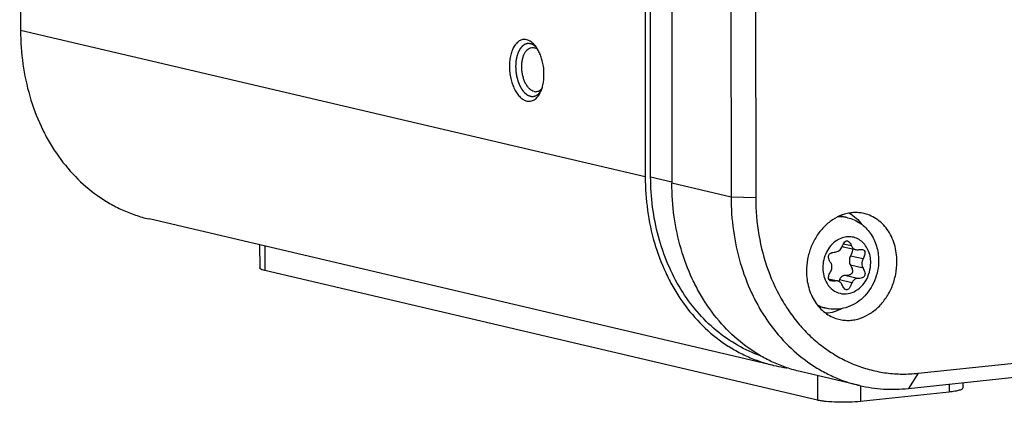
# Model space of a CAD drawing. Header units: millimetres. Extents: x 0 to 2731, y -3524 to -2222.
# Tile 131 of 221: x 1951 to 2007, y -3354 to -3333. Entities that reach past the tile are written whole.
import ezdxf

# ---------------------------------------------------------------- set-up
doc = ezdxf.new("R2010")
doc.units = ezdxf.units.MM
doc.header["$LTSCALE"] = 46.255
doc.layers.add('00_COMPONENTS', color=7, linetype='CONTINUOUS')

msp = doc.modelspace()

# ---------------------------------------------------------------- linework, layer by layer
at = {"layer": '00_COMPONENTS', "color": 7}
for p, q in [((1986.268, -3164.703), (1986.448, -3341.468)), ((1986.753, -3341.455), (1986.573, -3164.69)), ((1987.769, -3165.055), (1987.949, -3341.82)), ((1991.104, -3165.837), (1991.284, -3342.603)), ((1992.491, -3165.879), (1992.671, -3342.645)), ((1951.211, -3284.063), (1951.261, -3333.214)), ((2001.826, -3352.535), (2111.553, -3340.867)), ((2001.271, -3353.392), (2110.998, -3341.724)), ((1993.682, -3352.09), (1958.496, -3343.836)), ((1997.844, -3343.763), (1997.413, -3343.661)), ((1964.728, -3345.298), (1964.729, -3346.595)), ((1997.604, -3345.401), (1998.31, -3345.566)), ((1996.153, -3354.05), (1965.024, -3346.748)), ((1996.78, -3347.211), (1997.292, -3347.331)), ((1996.646, -3348.874), (1996.214, -3348.773)), ((1998.519, -3353.225), (1995.183, -3352.442)), ((2004.345, -3353.065), (2004.346, -3353.363)), ((2003.568, -3353.593), (1998.581, -3354.123))]:
    msp.add_line(p, q, dxfattribs=at)
at = {"layer": '00_COMPONENTS', "color": 4}
for p, q in [((1986.448, -3341.468), (1951.261, -3333.214)), ((1986.753, -3341.455), (1987.949, -3341.735)), ((1991.284, -3342.603), (1987.949, -3341.82)), ((1992.671, -3342.645), (1991.284, -3342.603)), ((1965.023, -3345.368), (1965.024, -3346.748)), ((1998.072, -3345.358), (1997.605, -3345.249)), ((1998.717, -3346.09), (1998.011, -3345.925)), ((1998.717, -3346.612), (1998.011, -3346.447)), ((1997.164, -3347.328), (1996.794, -3347.241)), ((1998.093, -3347.435), (1997.387, -3347.269)), ((1998.398, -3347.193), (1997.692, -3347.027)), ((1996.152, -3352.67), (1996.153, -3354.05)), ((2001.826, -3352.535), (2001.271, -3353.392)), ((1998.58, -3353.239), (1998.581, -3354.123)), ((2003.568, -3353.148), (2003.568, -3353.593))]:
    msp.add_line(p, q, dxfattribs=at)
for centre, radius, start, end in [((1997.44, -3345.586), 1.871, 94.3811, 95.4098), ((1998.032, -3346.27), 1.456, 121.9982, 123.2695), ((1998.023, -3346.256), 1.44, 121.2255, 121.9973), ((1998.014, -3346.242), 1.423, 119.9244, 121.2265), ((1998.104, -3346.635), 1.649, 197.7172, 198.6062), ((1998.05, -3346.654), 1.591, 198.5878, 202.5257), ((1997.091, -3347.063), 1.866, 238.4999, 239.3844), ((1997.088, -3347.067), 1.861, 239.3846, 239.9687)]:
    msp.add_arc(centre, radius, start, end, dxfattribs=at)
at = {"layer": '00_COMPONENTS', "color": 7}
for centre, radius, start, end in [((1999.357, -3346.157), 1.974, 156.7995, 157.591), ((1997.675, -3345.096), 0.313, 244.866, 253.2953), ((1997.674, -3345.099), 0.31, 253.3258, 256.8852), ((1997.221, -3347.635), 0.312, 64.9034, 76.842)]:
    msp.add_arc(centre, radius, start, end, dxfattribs=at)
for points, knots in [([(1951.261, -3333.214), (1951.261, -3333.846), (1951.347, -3335.098), (1951.732, -3336.915), (1952.262, -3338.34), (1952.805, -3339.395), (1953.411, -3340.372), (1954.298, -3341.469), (1955.352, -3342.379), (1956.267, -3342.966), (1956.983, -3343.334), (1957.726, -3343.629), (1958.237, -3343.776), (1958.496, -3343.836)], [0, 0, 0, 0, 0.136813, 0.270713, 0.401, 0.464709, 0.52741, 0.649766, 0.768632, 0.827081, 0.885015, 0.942596, 1, 1, 1, 1]), ([(1979.771, -3333.731), (1979.74, -3333.724), (1979.676, -3333.715), (1979.581, -3333.717), (1979.487, -3333.737), (1979.364, -3333.787), (1979.217, -3333.895), (1979.071, -3334.08), (1978.952, -3334.316), (1978.865, -3334.594), (1978.811, -3334.904), (1978.794, -3335.234), (1978.813, -3335.573), (1978.868, -3335.908), (1978.957, -3336.226), (1979.076, -3336.516), (1979.222, -3336.766), (1979.389, -3336.968), (1979.572, -3337.114), (1979.708, -3337.172), (1979.775, -3337.188)], [0, 0, 0, 0, 0.022191, 0.043938, 0.065719, 0.088007, 0.135583, 0.189186, 0.249713, 0.3169, 0.389672, 0.466412, 0.545177, 0.623868, 0.700394, 0.772827, 0.839582, 0.899628, 0.95277, 1, 1, 1, 1]), ([(1980.26, -3334.08), (1980.225, -3334.035), (1980.151, -3333.953), (1980.03, -3333.849), (1979.904, -3333.774), (1979.815, -3333.742), (1979.771, -3333.731)], [0, 0, 0, 0, 0.281156, 0.540143, 0.778547, 1, 1, 1, 1]), ([(1980.19, -3336.65), (1980.145, -3336.639), (1980.054, -3336.602), (1979.931, -3336.508), (1979.817, -3336.378), (1979.715, -3336.216), (1979.63, -3336.028), (1979.563, -3335.82), (1979.517, -3335.599), (1979.493, -3335.371), (1979.492, -3335.145), (1979.514, -3334.928), (1979.559, -3334.727), (1979.625, -3334.548), (1979.709, -3334.398), (1979.811, -3334.281), (1979.927, -3334.202), (1980.014, -3334.177), (1980.056, -3334.172)], [0, 0, 0, 0, 0.046211, 0.097785, 0.155685, 0.219876, 0.289591, 0.363565, 0.440206, 0.51774, 0.594331, 0.668208, 0.737787, 0.801812, 0.859535, 0.910943, 0.957032, 1, 1, 1, 1]), ([(1980.056, -3334.172), (1980.067, -3334.171), (1980.111, -3334.168), (1980.155, -3334.173), (1980.187, -3334.181)], [0, 0, 0, 0, 0.247279, 1, 1, 1, 1]), ([(1980.402, -3334.292), (1980.369, -3334.265), (1980.301, -3334.219), (1980.225, -3334.19), (1980.187, -3334.181)], [0, 0, 0, 0, 0.522748, 1, 1, 1, 1]), ([(1980.402, -3334.292), (1980.391, -3334.273), (1980.348, -3334.2), (1980.299, -3334.13), (1980.26, -3334.08)], [0, 0, 0, 0, 0.258803, 1, 1, 1, 1]), ([(1980.634, -3336.469), (1980.66, -3336.386), (1980.703, -3336.211), (1980.753, -3335.84), (1980.745, -3335.356), (1980.651, -3334.881), (1980.525, -3334.529), (1980.445, -3334.367), (1980.402, -3334.292)], [0, 0, 0, 0, 0.116507, 0.240209, 0.500008, 0.759802, 0.8835, 1, 1, 1, 1]), ([(1979.775, -3337.188), (1979.81, -3337.196), (1979.884, -3337.206), (1979.994, -3337.199), (1980.101, -3337.168), (1980.242, -3337.095), (1980.403, -3336.945), (1980.497, -3336.791), (1980.539, -3336.706)], [0, 0, 0, 0, 0.113283, 0.224375, 0.336533, 0.452873, 0.707007, 1, 1, 1, 1]), ([(1980.19, -3336.65), (1980.201, -3336.652), (1980.244, -3336.661), (1980.288, -3336.662), (1980.321, -3336.658)], [0, 0, 0, 0, 0.254816, 1, 1, 1, 1]), ([(1980.321, -3336.658), (1980.349, -3336.655), (1980.407, -3336.642), (1980.49, -3336.603), (1980.567, -3336.544), (1980.612, -3336.495), (1980.634, -3336.469)], [0, 0, 0, 0, 0.231284, 0.47076, 0.725355, 1, 1, 1, 1]), ([(1980.539, -3336.706), (1980.548, -3336.687), (1980.584, -3336.61), (1980.614, -3336.53), (1980.634, -3336.469)], [0, 0, 0, 0, 0.241203, 1, 1, 1, 1]), ([(1986.448, -3341.468), (1986.448, -3342.1), (1986.534, -3343.352), (1986.919, -3345.169), (1987.449, -3346.594), (1987.992, -3347.649), (1988.598, -3348.626), (1989.485, -3349.723), (1990.539, -3350.633), (1991.454, -3351.22), (1992.17, -3351.588), (1992.913, -3351.883), (1993.424, -3352.03), (1993.682, -3352.09)], [0, 0, 0, 0, 0.136813, 0.270713, 0.400999, 0.464709, 0.527411, 0.649767, 0.768633, 0.827081, 0.885015, 0.942597, 1, 1, 1, 1]), ([(1992.97, -3351.565), (1992.514, -3351.404), (1991.624, -3350.993), (1990.408, -3350.141), (1989.331, -3349.071), (1988.417, -3347.808), (1987.685, -3346.38), (1987.151, -3344.821), (1986.826, -3343.164), (1986.753, -3342.028), (1986.753, -3341.455)], [0, 0, 0, 0, 0.114749, 0.231379, 0.350815, 0.473674, 0.600234, 0.730432, 0.863896, 1, 1, 1, 1]), ([(1995.183, -3352.442), (1994.925, -3352.382), (1994.414, -3352.235), (1993.671, -3351.94), (1992.955, -3351.572), (1992.04, -3350.985), (1990.986, -3350.075), (1990.099, -3348.978), (1989.492, -3348.001), (1988.95, -3346.946), (1988.42, -3345.521), (1988.035, -3343.704), (1987.949, -3342.452), (1987.949, -3341.82)], [0, 0, 0, 0, 0.057403, 0.114985, 0.172919, 0.231367, 0.350233, 0.472589, 0.535291, 0.599001, 0.729287, 0.863187, 1, 1, 1, 1]), ([(1991.284, -3342.603), (1991.285, -3343.234), (1991.37, -3344.486), (1991.755, -3346.303), (1992.285, -3347.728), (1992.828, -3348.784), (1993.434, -3349.76), (1994.321, -3350.857), (1995.375, -3351.767), (1996.29, -3352.354), (1997.006, -3352.722), (1997.749, -3353.017), (1998.261, -3353.164), (1998.519, -3353.225)], [0, 0, 0, 0, 0.136813, 0.270713, 0.400999, 0.464709, 0.527411, 0.649767, 0.768633, 0.827081, 0.885015, 0.942597, 1, 1, 1, 1]), ([(1992.671, -3342.645), (1992.672, -3343.347), (1992.787, -3344.736), (1993.305, -3346.725), (1994.016, -3348.242), (1994.737, -3349.32), (1995.341, -3350.048), (1996.008, -3350.696), (1996.731, -3351.256), (1997.504, -3351.725), (1998.318, -3352.096), (1999.167, -3352.367), (2000.041, -3352.534), (2000.932, -3352.596), (2001.529, -3352.567), (2001.826, -3352.535)], [0, 0, 0, 0, 0.138368, 0.272934, 0.402804, 0.465957, 0.527911, 0.588757, 0.648636, 0.707732, 0.766269, 0.824498, 0.882685, 0.9411, 1, 1, 1, 1]), ([(1998.686, -3343.51), (1998.593, -3343.492), (1998.402, -3343.47), (1998.113, -3343.476), (1997.823, -3343.522), (1997.438, -3343.635), (1996.974, -3343.873), (1996.483, -3344.288), (1996.073, -3344.815), (1995.765, -3345.427), (1995.574, -3346.093), (1995.53, -3346.555), (1995.531, -3346.785)], [0, 0, 0, 0, 0.0555, 0.111447, 0.168145, 0.225847, 0.344749, 0.469063, 0.598355, 0.731284, 0.865903, 1, 1, 1, 1]), ([(1997.844, -3343.763), (1998.099, -3343.822), (1998.591, -3344.042), (1999.163, -3344.614), (1999.517, -3345.354), (1999.596, -3345.9), (1999.596, -3346.174)], [0, 0, 0, 0, 0.244649, 0.491465, 0.743427, 1, 1, 1, 1]), ([(1997.956, -3343.503), (1998.09, -3343.583), (1998.347, -3343.777), (1998.557, -3344.02), (1998.65, -3344.152)], [0, 0, 0, 0, 0.492081, 1, 1, 1, 1]), ([(2000.627, -3346.243), (2000.627, -3346.077), (2000.604, -3345.748), (2000.5, -3345.271), (2000.329, -3344.828), (2000.097, -3344.43), (1999.808, -3344.089), (1999.47, -3343.815), (1999.094, -3343.615), (1998.823, -3343.535), (1998.686, -3343.51)], [0, 0, 0, 0, 0.137151, 0.27127, 0.401629, 0.527869, 0.650064, 0.768764, 0.884963, 1, 1, 1, 1]), ([(1997.543, -3345.379), (1997.564, -3345.328), (1997.607, -3345.24), (1997.679, -3345.134), (1997.756, -3345.07), (1997.815, -3345.063), (1997.839, -3345.069)], [0, 0, 0, 0, 0.363147, 0.637322, 0.837389, 1, 1, 1, 1]), ([(1997.839, -3345.069), (1997.886, -3345.08), (1997.986, -3345.175), (1998.041, -3345.287), (1998.072, -3345.358)], [0, 0, 0, 0, 0.382024, 1, 1, 1, 1]), ([(1997.152, -3345.706), (1997.231, -3345.702), (1997.398, -3345.631), (1997.498, -3345.486), (1997.532, -3345.404)], [0, 0, 0, 0, 0.473711, 1, 1, 1, 1]), ([(1998.115, -3345.518), (1998.129, -3345.573), (1998.108, -3345.72), (1998.05, -3345.849), (1998.011, -3345.925)], [0, 0, 0, 0, 0.396894, 1, 1, 1, 1]), ([(1998.072, -3345.358), (1998.095, -3345.409), (1998.159, -3345.501), (1998.259, -3345.554), (1998.31, -3345.566)], [0, 0, 0, 0, 0.516297, 1, 1, 1, 1]), ([(1998.437, -3345.57), (1998.462, -3345.565), (1998.544, -3345.554), (1998.629, -3345.551), (1998.686, -3345.565)], [0, 0, 0, 0, 0.298426, 1, 1, 1, 1]), ([(1998.686, -3345.565), (1998.724, -3345.574), (1998.801, -3345.609), (1998.832, -3345.714), (1998.825, -3345.804), (1998.794, -3345.929), (1998.751, -3346.024), (1998.717, -3346.09)], [0, 0, 0, 0, 0.190528, 0.375509, 0.493077, 0.634599, 1, 1, 1, 1]), ([(1999.596, -3346.174), (1999.596, -3346.563), (1999.439, -3347.346), (1998.78, -3348.325), (1997.782, -3348.929), (1997.002, -3348.958), (1996.646, -3348.874)], [0, 0, 0, 0, 0.257316, 0.511396, 0.758108, 1, 1, 1, 1]), ([(1996.914, -3346.334), (1996.885, -3346.288), (1996.837, -3346.203), (1996.777, -3346.054), (1996.761, -3345.907), (1996.83, -3345.801), (1996.912, -3345.749), (1997.022, -3345.716), (1997.106, -3345.708), (1997.152, -3345.706)], [0, 0, 0, 0, 0.176755, 0.321469, 0.533131, 0.624278, 0.725198, 0.848106, 1, 1, 1, 1]), ([(1998.011, -3345.925), (1997.969, -3346.006), (1997.924, -3346.187), (1997.968, -3346.371), (1998.011, -3346.447)], [0, 0, 0, 0, 0.512296, 1, 1, 1, 1]), ([(1998.717, -3346.09), (1998.675, -3346.172), (1998.63, -3346.353), (1998.673, -3346.537), (1998.717, -3346.612)], [0, 0, 0, 0, 0.512296, 1, 1, 1, 1]), ([(1965.024, -3346.748), (1964.982, -3346.738), (1964.907, -3346.718), (1964.822, -3346.686), (1964.773, -3346.657), (1964.744, -3346.634), (1964.729, -3346.61), (1964.729, -3346.595)], [0, 0, 0, 0, 0.380798, 0.670822, 0.781496, 0.87084, 1, 1, 1, 1]), ([(1996.78, -3347.211), (1996.765, -3347.15), (1996.796, -3346.982), (1996.867, -3346.839), (1996.914, -3346.752)], [0, 0, 0, 0, 0.389864, 1, 1, 1, 1]), ([(1996.914, -3346.752), (1996.95, -3346.687), (1996.988, -3346.541), (1996.951, -3346.393), (1996.914, -3346.334)], [0, 0, 0, 0, 0.512954, 1, 1, 1, 1]), ([(1997.287, -3349.475), (1997.382, -3349.501), (1997.577, -3349.542), (1997.876, -3349.56), (1998.178, -3349.536), (1998.582, -3349.446), (1999.075, -3349.227), (1999.6, -3348.818), (2000.041, -3348.284), (2000.373, -3347.654), (2000.58, -3346.964), (2000.627, -3346.482), (2000.627, -3346.243)], [0, 0, 0, 0, 0.055648, 0.111549, 0.168056, 0.225478, 0.343733, 0.467601, 0.596822, 0.730063, 0.865256, 1, 1, 1, 1]), ([(1998.011, -3346.447), (1998.035, -3346.489), (1998.076, -3346.567), (1998.125, -3346.705), (1998.128, -3346.813), (1998.103, -3346.867)], [0, 0, 0, 0, 0.328302, 0.597892, 1, 1, 1, 1]), ([(1998.717, -3346.612), (1998.742, -3346.656), (1998.784, -3346.737), (1998.824, -3346.856), (1998.834, -3346.959), (1998.809, -3347.048), (1998.748, -3347.116), (1998.656, -3347.161), (1998.536, -3347.188), (1998.447, -3347.193), (1998.398, -3347.193)], [0, 0, 0, 0, 0.166144, 0.301326, 0.410881, 0.504626, 0.597533, 0.704926, 0.837184, 1, 1, 1, 1]), ([(1995.531, -3346.785), (1995.531, -3347.094), (1995.591, -3347.557), (1995.796, -3348.127), (1996.005, -3348.511), (1996.264, -3348.847), (1996.569, -3349.126), (1996.911, -3349.341), (1997.16, -3349.439), (1997.287, -3349.475)], [0, 0, 0, 0, 0.269861, 0.400235, 0.526767, 0.649444, 0.768644, 0.885133, 1, 1, 1, 1]), ([(1996.916, -3347.333), (1996.883, -3347.325), (1996.821, -3347.3), (1996.788, -3347.24), (1996.78, -3347.211)], [0, 0, 0, 0, 0.523589, 1, 1, 1, 1]), ([(1997.387, -3347.269), (1997.384, -3347.276), (1997.373, -3347.304), (1997.362, -3347.332), (1997.353, -3347.353)], [0, 0, 0, 0, 0.259534, 1, 1, 1, 1]), ([(1997.692, -3347.027), (1997.628, -3347.028), (1997.491, -3347.084), (1997.412, -3347.202), (1997.387, -3347.269)], [0, 0, 0, 0, 0.47237, 1, 1, 1, 1]), ([(1998.103, -3346.867), (1998.091, -3346.893), (1998.039, -3346.96), (1997.89, -3347.018), (1997.764, -3347.027), (1997.692, -3347.027)], [0, 0, 0, 0, 0.188195, 0.527991, 1, 1, 1, 1]), ([(1998.398, -3347.193), (1998.334, -3347.194), (1998.197, -3347.249), (1998.118, -3347.368), (1998.093, -3347.435)], [0, 0, 0, 0, 0.47237, 1, 1, 1, 1]), ([(1997.164, -3347.328), (1997.14, -3347.332), (1997.058, -3347.344), (1996.972, -3347.346), (1996.916, -3347.333)], [0, 0, 0, 0, 0.298423, 1, 1, 1, 1]), ([(1997.529, -3347.539), (1997.52, -3347.518), (1997.479, -3347.442), (1997.411, -3347.379), (1997.353, -3347.352)], [0, 0, 0, 0, 0.26286, 1, 1, 1, 1]), ([(1997.763, -3347.829), (1997.716, -3347.818), (1997.616, -3347.723), (1997.561, -3347.61), (1997.529, -3347.539)], [0, 0, 0, 0, 0.381932, 1, 1, 1, 1]), ([(1998.093, -3347.435), (1998.069, -3347.498), (1998.022, -3347.608), (1997.942, -3347.741), (1997.858, -3347.824), (1997.79, -3347.835), (1997.763, -3347.829)], [0, 0, 0, 0, 0.373193, 0.651347, 0.847948, 1, 1, 1, 1]), ([(1997.545, -3348.881), (1997.402, -3348.958), (1997.104, -3349.084), (1996.787, -3349.144), (1996.63, -3349.156)], [0, 0, 0, 0, 0.507965, 1, 1, 1, 1]), ([(1993.682, -3352.09), (1993.87, -3352.134), (1994.122, -3352.184), (1994.376, -3352.222), (1994.44, -3352.23)], [0, 0, 0, 0, 0.749803, 1, 1, 1, 1]), ([(1998.519, -3353.225), (1998.966, -3353.33), (1999.883, -3353.464), (2000.81, -3353.441), (2001.271, -3353.392)], [0, 0, 0, 0, 0.497703, 1, 1, 1, 1]), ([(2004.346, -3353.363), (2004.346, -3353.392), (2004.296, -3353.433), (2004.223, -3353.466), (2004.132, -3353.497), (2004.02, -3353.525), (2003.83, -3353.562), (2003.677, -3353.582), (2003.568, -3353.593)], [0, 0, 0, 0, 0.102224, 0.189223, 0.302742, 0.442344, 0.606636, 1, 1, 1, 1]), ([(1998.581, -3354.123), (1998.371, -3354.146), (1997.933, -3354.172), (1997.284, -3354.173), (1996.757, -3354.142), (1996.386, -3354.096), (1996.225, -3354.067), (1996.153, -3354.05)], [0, 0, 0, 0, 0.259485, 0.539735, 0.799225, 0.909038, 1, 1, 1, 1])]:
    msp.add_open_spline(points, degree=3, knots=knots, dxfattribs=at)
at = {"layer": '00_COMPONENTS', "color": 4}
for points, knots in [([(1979.979, -3333.956), (1979.966, -3333.955), (1979.945, -3333.954), (1979.918, -3333.953), (1979.898, -3333.951), (1979.881, -3333.95), (1979.868, -3333.949), (1979.858, -3333.949), (1979.847, -3333.948), (1979.839, -3333.948), (1979.832, -3333.947), (1979.828, -3333.947), (1979.825, -3333.947), (1979.822, -3333.947), (1979.82, -3333.947), (1979.819, -3333.947), (1979.818, -3333.946), (1979.817, -3333.946), (1979.817, -3333.947), (1979.816, -3333.947), (1979.814, -3333.947), (1979.812, -3333.948), (1979.81, -3333.949), (1979.807, -3333.95), (1979.803, -3333.951), (1979.796, -3333.953), (1979.788, -3333.955), (1979.778, -3333.958), (1979.768, -3333.961), (1979.755, -3333.965), (1979.739, -3333.97), (1979.723, -3333.975), (1979.71, -3333.979), (1979.7, -3333.982), (1979.691, -3333.985), (1979.683, -3333.987), (1979.676, -3333.989), (1979.672, -3333.99), (1979.669, -3333.991), (1979.666, -3333.992), (1979.664, -3333.993), (1979.663, -3333.993), (1979.662, -3333.993), (1979.661, -3333.993), (1979.661, -3333.994), (1979.66, -3333.994), (1979.659, -3333.995), (1979.657, -3333.997), (1979.655, -3333.998), (1979.652, -3334), (1979.648, -3334.003), (1979.642, -3334.007), (1979.635, -3334.013), (1979.626, -3334.019), (1979.617, -3334.025), (1979.605, -3334.034), (1979.59, -3334.044), (1979.575, -3334.055), (1979.563, -3334.064), (1979.554, -3334.07), (1979.545, -3334.076), (1979.537, -3334.082), (1979.531, -3334.086), (1979.528, -3334.089), (1979.525, -3334.091), (1979.522, -3334.092), (1979.52, -3334.094), (1979.519, -3334.095), (1979.518, -3334.095), (1979.518, -3334.095), (1979.517, -3334.096), (1979.517, -3334.097), (1979.516, -3334.098), (1979.514, -3334.1), (1979.512, -3334.103), (1979.509, -3334.106), (1979.506, -3334.11), (1979.501, -3334.117), (1979.494, -3334.125), (1979.486, -3334.135), (1979.478, -3334.144), (1979.467, -3334.157), (1979.454, -3334.174), (1979.441, -3334.19), (1979.43, -3334.203), (1979.422, -3334.213), (1979.414, -3334.222), (1979.407, -3334.231), (1979.402, -3334.237), (1979.399, -3334.241), (1979.396, -3334.244), (1979.394, -3334.247), (1979.392, -3334.249), (1979.391, -3334.25), (1979.39, -3334.251), (1979.39, -3334.252), (1979.389, -3334.253), (1979.389, -3334.254), (1979.388, -3334.255), (1979.387, -3334.258), (1979.385, -3334.261), (1979.383, -3334.265), (1979.38, -3334.27), (1979.376, -3334.279), (1979.371, -3334.289), (1979.364, -3334.302), (1979.358, -3334.314), (1979.349, -3334.331), (1979.338, -3334.351), (1979.328, -3334.372), (1979.319, -3334.389), (1979.313, -3334.401), (1979.306, -3334.414), (1979.301, -3334.424), (1979.296, -3334.432), (1979.294, -3334.437), (1979.292, -3334.442), (1979.29, -3334.445), (1979.289, -3334.447), (1979.288, -3334.449), (1979.287, -3334.45), (1979.287, -3334.451), (1979.287, -3334.452), (1979.286, -3334.453), (1979.285, -3334.455), (1979.284, -3334.458), (1979.283, -3334.462), (1979.282, -3334.467), (1979.28, -3334.473), (1979.276, -3334.483), (1979.272, -3334.495), (1979.268, -3334.51), (1979.263, -3334.525), (1979.256, -3334.545), (1979.249, -3334.569), (1979.241, -3334.594), (1979.234, -3334.614), (1979.229, -3334.628), (1979.225, -3334.643), (1979.221, -3334.656), (1979.217, -3334.665), (1979.215, -3334.672), (1979.214, -3334.677), (1979.213, -3334.68), (1979.212, -3334.683), (1979.211, -3334.686), (1979.21, -3334.687), (1979.21, -3334.688), (1979.21, -3334.689), (1979.21, -3334.69), (1979.209, -3334.693), (1979.209, -3334.696), (1979.208, -3334.7), (1979.207, -3334.706), (1979.206, -3334.713), (1979.204, -3334.724), (1979.201, -3334.737), (1979.198, -3334.754), (1979.195, -3334.771), (1979.191, -3334.793), (1979.187, -3334.82), (1979.182, -3334.848), (1979.178, -3334.87), (1979.175, -3334.887), (1979.172, -3334.903), (1979.169, -3334.917), (1979.167, -3334.928), (1979.166, -3334.935), (1979.165, -3334.941), (1979.164, -3334.945), (1979.164, -3334.948), (1979.163, -3334.951), (1979.163, -3334.953), (1979.163, -3334.955), (1979.163, -3334.958), (1979.162, -3334.962), (1979.162, -3334.967), (1979.162, -3334.973), (1979.161, -3334.98), (1979.161, -3334.992), (1979.16, -3335.007), (1979.159, -3335.025), (1979.158, -3335.043), (1979.157, -3335.067), (1979.155, -3335.097), (1979.153, -3335.134), (1979.151, -3335.164), (1979.15, -3335.188), (1979.149, -3335.203), (1979.148, -3335.215), (1979.148, -3335.224), (1979.147, -3335.231), (1979.147, -3335.237), (1979.147, -3335.24), (1979.147, -3335.242), (1979.147, -3335.244), (1979.147, -3335.247), (1979.147, -3335.253), (1979.148, -3335.26), (1979.148, -3335.269), (1979.149, -3335.281), (1979.15, -3335.297), (1979.151, -3335.321), (1979.153, -3335.351), (1979.155, -3335.388), (1979.157, -3335.424), (1979.159, -3335.454), (1979.16, -3335.479), (1979.161, -3335.494), (1979.161, -3335.506), (1979.162, -3335.515), (1979.162, -3335.523), (1979.163, -3335.528), (1979.163, -3335.531), (1979.163, -3335.533), (1979.163, -3335.536), (1979.164, -3335.539), (1979.165, -3335.544), (1979.166, -3335.551), (1979.167, -3335.56), (1979.169, -3335.572), (1979.172, -3335.587), (1979.176, -3335.611), (1979.181, -3335.641), (1979.187, -3335.677), (1979.192, -3335.713), (1979.197, -3335.743), (1979.201, -3335.767), (1979.204, -3335.782), (1979.206, -3335.794), (1979.207, -3335.803), (1979.209, -3335.811), (1979.209, -3335.816), (1979.21, -3335.819), (1979.21, -3335.821), (1979.211, -3335.823), (1979.212, -3335.826), (1979.213, -3335.831), (1979.215, -3335.838), (1979.217, -3335.847), (1979.221, -3335.858), (1979.225, -3335.872), (1979.231, -3335.895), (1979.239, -3335.924), (1979.249, -3335.958), (1979.258, -3335.992), (1979.266, -3336.02), (1979.273, -3336.043), (1979.277, -3336.057), (1979.28, -3336.069), (1979.282, -3336.077), (1979.284, -3336.084), (1979.285, -3336.089), (1979.286, -3336.092), (1979.287, -3336.094), (1979.288, -3336.096), (1979.289, -3336.099), (1979.291, -3336.103), (1979.293, -3336.11), (1979.297, -3336.118), (1979.301, -3336.128), (1979.307, -3336.142), (1979.315, -3336.163), (1979.326, -3336.189), (1979.339, -3336.22), (1979.35, -3336.247), (1979.359, -3336.268), (1979.366, -3336.284), (1979.372, -3336.299), (1979.378, -3336.312), (1979.382, -3336.323), (1979.385, -3336.33), (1979.387, -3336.335), (1979.389, -3336.339), (1979.39, -3336.342), (1979.391, -3336.344), (1979.392, -3336.346), (1979.392, -3336.347), (1979.393, -3336.347), (1979.393, -3336.349), (1979.394, -3336.35), (1979.396, -3336.353), (1979.398, -3336.357), (1979.401, -3336.361), (1979.404, -3336.367), (1979.409, -3336.375), (1979.416, -3336.387), (1979.424, -3336.4), (1979.431, -3336.413), (1979.442, -3336.431), (1979.455, -3336.453), (1979.468, -3336.475), (1979.479, -3336.493), (1979.486, -3336.506), (1979.494, -3336.52), (1979.501, -3336.531), (1979.506, -3336.54), (1979.509, -3336.545), (1979.512, -3336.55), (1979.514, -3336.553), (1979.516, -3336.556), (1979.517, -3336.558), (1979.517, -3336.559), (1979.518, -3336.56), (1979.519, -3336.56), (1979.519, -3336.561), (1979.521, -3336.563), (1979.522, -3336.565), (1979.525, -3336.568), (1979.528, -3336.571), (1979.531, -3336.576), (1979.537, -3336.583), (1979.545, -3336.592), (1979.554, -3336.602), (1979.563, -3336.613), (1979.575, -3336.627), (1979.59, -3336.645), (1979.605, -3336.662), (1979.617, -3336.677), (1979.626, -3336.687), (1979.635, -3336.698), (1979.642, -3336.707), (1979.648, -3336.714), (1979.652, -3336.718), (1979.655, -3336.722), (1979.657, -3336.725), (1979.659, -3336.727), (1979.66, -3336.728), (1979.661, -3336.729), (1979.662, -3336.73), (1979.662, -3336.73), (1979.663, -3336.731), (1979.664, -3336.732), (1979.666, -3336.734), (1979.669, -3336.736), (1979.672, -3336.738), (1979.676, -3336.741), (1979.683, -3336.746), (1979.691, -3336.753), (1979.7, -3336.76), (1979.71, -3336.768), (1979.723, -3336.778), (1979.739, -3336.79), (1979.756, -3336.803), (1979.769, -3336.813), (1979.778, -3336.821), (1979.788, -3336.828), (1979.796, -3336.834), (1979.803, -3336.84), (1979.807, -3336.843), (1979.81, -3336.845), (1979.812, -3336.847), (1979.814, -3336.849), (1979.816, -3336.85), (1979.817, -3336.85), (1979.817, -3336.851), (1979.818, -3336.851), (1979.819, -3336.851), (1979.82, -3336.852), (1979.822, -3336.853), (1979.825, -3336.854), (1979.828, -3336.855), (1979.833, -3336.857), (1979.84, -3336.86), (1979.848, -3336.864), (1979.858, -3336.868), (1979.869, -3336.872), (1979.882, -3336.878), (1979.9, -3336.885), (1979.92, -3336.893), (1979.948, -3336.905), (1979.968, -3336.913), (1979.982, -3336.919)], [0, 0, 0, 0, 0.015625, 0.023438, 0.03125, 0.039062, 0.042969, 0.046875, 0.050781, 0.054688, 0.056641, 0.058594, 0.05957, 0.060547, 0.061523, 0.062012, 0.062256, 0.0625, 0.062744, 0.062988, 0.063477, 0.064453, 0.06543, 0.066406, 0.068359, 0.070312, 0.074219, 0.078125, 0.082031, 0.085938, 0.09375, 0.101562, 0.105469, 0.109375, 0.113281, 0.117188, 0.119141, 0.121094, 0.12207, 0.123047, 0.124023, 0.124512, 0.124756, 0.125, 0.125244, 0.125488, 0.125977, 0.126953, 0.12793, 0.128906, 0.130859, 0.132812, 0.136719, 0.140625, 0.144531, 0.148438, 0.15625, 0.164062, 0.167969, 0.171875, 0.175781, 0.179688, 0.181641, 0.183594, 0.18457, 0.185547, 0.186523, 0.187012, 0.187256, 0.1875, 0.187744, 0.187988, 0.188477, 0.189453, 0.19043, 0.191406, 0.193359, 0.195312, 0.199219, 0.203125, 0.207031, 0.210938, 0.21875, 0.226562, 0.230469, 0.234375, 0.238281, 0.242188, 0.244141, 0.246094, 0.24707, 0.248047, 0.249023, 0.249512, 0.249756, 0.25, 0.250244, 0.250488, 0.250977, 0.251953, 0.25293, 0.253906, 0.255859, 0.257812, 0.261719, 0.265625, 0.269531, 0.273438, 0.28125, 0.289062, 0.292969, 0.296875, 0.300781, 0.304688, 0.306641, 0.308594, 0.30957, 0.310547, 0.311523, 0.312012, 0.312256, 0.3125, 0.312744, 0.312988, 0.313477, 0.314453, 0.31543, 0.316406, 0.318359, 0.320312, 0.324219, 0.328125, 0.332031, 0.335938, 0.34375, 0.351562, 0.355469, 0.359375, 0.363281, 0.367188, 0.369141, 0.371094, 0.37207, 0.373047, 0.374023, 0.374512, 0.374756, 0.375, 0.375244, 0.375488, 0.375977, 0.376953, 0.37793, 0.378906, 0.380859, 0.382812, 0.386719, 0.390625, 0.394531, 0.398438, 0.40625, 0.414062, 0.417969, 0.421875, 0.425781, 0.429688, 0.431641, 0.433594, 0.43457, 0.435547, 0.436523, 0.437012, 0.4375, 0.437988, 0.438477, 0.439453, 0.44043, 0.441406, 0.443359, 0.445312, 0.449219, 0.453125, 0.457031, 0.460938, 0.46875, 0.476562, 0.484375, 0.488281, 0.492188, 0.494141, 0.496094, 0.498047, 0.499023, 0.499512, 0.5, 0.500488, 0.500977, 0.501953, 0.503906, 0.505859, 0.507812, 0.511719, 0.515625, 0.523438, 0.53125, 0.539062, 0.546875, 0.550781, 0.554688, 0.556641, 0.558594, 0.560547, 0.561523, 0.562012, 0.5625, 0.562988, 0.563477, 0.564453, 0.566406, 0.568359, 0.570312, 0.574219, 0.578125, 0.585938, 0.59375, 0.601562, 0.609375, 0.613281, 0.617188, 0.619141, 0.621094, 0.623047, 0.624023, 0.624512, 0.625, 0.625488, 0.625977, 0.626953, 0.628906, 0.630859, 0.632812, 0.636719, 0.640625, 0.648438, 0.65625, 0.664062, 0.671875, 0.675781, 0.679688, 0.681641, 0.683594, 0.685547, 0.686523, 0.687012, 0.6875, 0.687988, 0.688477, 0.689453, 0.691406, 0.693359, 0.695312, 0.699219, 0.703125, 0.710938, 0.71875, 0.726562, 0.730469, 0.734375, 0.738281, 0.742188, 0.744141, 0.746094, 0.74707, 0.748047, 0.749023, 0.749512, 0.749756, 0.75, 0.750244, 0.750488, 0.750977, 0.751953, 0.75293, 0.753906, 0.755859, 0.757812, 0.761719, 0.765625, 0.769531, 0.773438, 0.78125, 0.789062, 0.792969, 0.796875, 0.800781, 0.804688, 0.806641, 0.808594, 0.80957, 0.810547, 0.811523, 0.812012, 0.812256, 0.8125, 0.812744, 0.812988, 0.813477, 0.814453, 0.81543, 0.816406, 0.818359, 0.820312, 0.824219, 0.828125, 0.832031, 0.835938, 0.84375, 0.851562, 0.855469, 0.859375, 0.863281, 0.867188, 0.869141, 0.871094, 0.87207, 0.873047, 0.874023, 0.874512, 0.874756, 0.875, 0.875244, 0.875488, 0.875977, 0.876953, 0.87793, 0.878906, 0.880859, 0.882812, 0.886719, 0.890625, 0.894531, 0.898438, 0.90625, 0.914062, 0.917969, 0.921875, 0.925781, 0.929688, 0.931641, 0.933594, 0.93457, 0.935547, 0.936523, 0.937012, 0.937256, 0.9375, 0.937744, 0.937988, 0.938477, 0.939453, 0.94043, 0.941406, 0.943359, 0.945312, 0.949219, 0.953125, 0.957031, 0.960938, 0.96875, 0.976562, 0.984375, 1, 1, 1, 1]), ([(1980.331, -3334.177), (1980.324, -3334.17), (1980.314, -3334.16), (1980.301, -3334.147), (1980.292, -3334.139), (1980.285, -3334.132), (1980.281, -3334.128), (1980.278, -3334.125), (1980.275, -3334.122), (1980.273, -3334.12), (1980.267, -3334.116), (1980.259, -3334.109), (1980.248, -3334.1), (1980.237, -3334.09), (1980.229, -3334.084), (1980.224, -3334.079), (1980.221, -3334.077), (1980.22, -3334.076), (1980.218, -3334.074), (1980.215, -3334.072), (1980.21, -3334.069), (1980.203, -3334.064), (1980.193, -3334.057), (1980.184, -3334.051), (1980.177, -3334.046), (1980.171, -3334.042), (1980.167, -3334.038), (1980.163, -3334.036), (1980.161, -3334.035), (1980.16, -3334.034), (1980.159, -3334.033), (1980.157, -3334.032), (1980.153, -3334.03), (1980.149, -3334.028), (1980.143, -3334.024), (1980.136, -3334.02), (1980.126, -3334.015), (1980.117, -3334.01), (1980.109, -3334.005), (1980.105, -3334.003), (1980.101, -3334.001), (1980.099, -3334), (1980.098, -3333.999), (1980.095, -3333.998), (1980.092, -3333.997), (1980.087, -3333.995), (1980.08, -3333.992), (1980.071, -3333.988), (1980.06, -3333.983), (1980.052, -3333.98), (1980.047, -3333.977), (1980.044, -3333.976), (1980.043, -3333.975), (1980.041, -3333.975), (1980.037, -3333.974), (1980.032, -3333.972), (1980.024, -3333.97), (1980.014, -3333.967), (1979.999, -3333.962), (1979.987, -3333.959), (1979.979, -3333.956)], [0, 0, 0, 0, 0.0625, 0.09375, 0.125, 0.140625, 0.15625, 0.164062, 0.171875, 0.179688, 0.1875, 0.21875, 0.25, 0.28125, 0.3125, 0.320312, 0.328125, 0.332031, 0.335938, 0.34375, 0.359375, 0.375, 0.40625, 0.4375, 0.453125, 0.46875, 0.484375, 0.492188, 0.496094, 0.5, 0.503906, 0.507812, 0.515625, 0.53125, 0.546875, 0.5625, 0.59375, 0.625, 0.640625, 0.65625, 0.664062, 0.667969, 0.671875, 0.679688, 0.6875, 0.703125, 0.71875, 0.75, 0.78125, 0.8125, 0.820312, 0.828125, 0.832031, 0.835938, 0.84375, 0.859375, 0.875, 0.90625, 0.9375, 1, 1, 1, 1]), ([(1979.982, -3336.919), (1979.996, -3336.92), (1980.017, -3336.923), (1980.041, -3336.926), (1980.054, -3336.927), (1980.065, -3336.928), (1980.073, -3336.929), (1980.08, -3336.93), (1980.085, -3336.931), (1980.088, -3336.931), (1980.09, -3336.931), (1980.092, -3336.932), (1980.093, -3336.932), (1980.093, -3336.931), (1980.094, -3336.931), (1980.097, -3336.931), (1980.101, -3336.931), (1980.106, -3336.93), (1980.111, -3336.929), (1980.118, -3336.928), (1980.131, -3336.927), (1980.148, -3336.925), (1980.165, -3336.922), (1980.177, -3336.921), (1980.184, -3336.92), (1980.19, -3336.919), (1980.195, -3336.919), (1980.199, -3336.918), (1980.201, -3336.918), (1980.202, -3336.918), (1980.203, -3336.918), (1980.204, -3336.917), (1980.206, -3336.917), (1980.208, -3336.916), (1980.211, -3336.915), (1980.215, -3336.913), (1980.222, -3336.91), (1980.23, -3336.907), (1980.24, -3336.903), (1980.25, -3336.899), (1980.26, -3336.895), (1980.27, -3336.892), (1980.28, -3336.888), (1980.289, -3336.884), (1980.295, -3336.882), (1980.3, -3336.88), (1980.303, -3336.879), (1980.305, -3336.878), (1980.307, -3336.877), (1980.309, -3336.877), (1980.31, -3336.876), (1980.31, -3336.876), (1980.311, -3336.876), (1980.312, -3336.875), (1980.313, -3336.874), (1980.315, -3336.873), (1980.318, -3336.871), (1980.321, -3336.869), (1980.325, -3336.866), (1980.331, -3336.862), (1980.339, -3336.857), (1980.348, -3336.85), (1980.358, -3336.844), (1980.367, -3336.838), (1980.377, -3336.831), (1980.386, -3336.825), (1980.394, -3336.82), (1980.4, -3336.815), (1980.404, -3336.813), (1980.407, -3336.811), (1980.409, -3336.809), (1980.411, -3336.808), (1980.411, -3336.808), (1980.412, -3336.807), (1980.413, -3336.806), (1980.415, -3336.804), (1980.419, -3336.801), (1980.423, -3336.796), (1980.427, -3336.792), (1980.433, -3336.786), (1980.443, -3336.776), (1980.458, -3336.761), (1980.472, -3336.747), (1980.482, -3336.736), (1980.488, -3336.731), (1980.493, -3336.726), (1980.497, -3336.722), (1980.5, -3336.718), (1980.502, -3336.716), (1980.503, -3336.715), (1980.504, -3336.715), (1980.505, -3336.714), (1980.506, -3336.712), (1980.507, -3336.71), (1980.51, -3336.706), (1980.513, -3336.702), (1980.519, -3336.694), (1980.525, -3336.685), (1980.533, -3336.674), (1980.543, -3336.659), (1980.562, -3336.633), (1980.578, -3336.611), (1980.588, -3336.596)], [0, 0, 0, 0, 0.0625, 0.09375, 0.109375, 0.125, 0.140625, 0.148438, 0.15625, 0.160156, 0.164062, 0.166016, 0.166992, 0.167969, 0.169922, 0.171875, 0.179688, 0.1875, 0.195312, 0.203125, 0.21875, 0.25, 0.28125, 0.296875, 0.304688, 0.3125, 0.320312, 0.328125, 0.330078, 0.332031, 0.333008, 0.333984, 0.335938, 0.339844, 0.34375, 0.351562, 0.359375, 0.375, 0.390625, 0.40625, 0.421875, 0.4375, 0.453125, 0.46875, 0.476562, 0.484375, 0.488281, 0.492188, 0.496094, 0.498047, 0.499023, 0.5, 0.500977, 0.501953, 0.503906, 0.507812, 0.511719, 0.515625, 0.523438, 0.53125, 0.546875, 0.5625, 0.578125, 0.59375, 0.609375, 0.625, 0.640625, 0.648438, 0.65625, 0.660156, 0.664062, 0.666016, 0.666992, 0.667969, 0.669922, 0.671875, 0.679688, 0.6875, 0.695312, 0.703125, 0.71875, 0.75, 0.78125, 0.796875, 0.804688, 0.8125, 0.820312, 0.828125, 0.830078, 0.832031, 0.833008, 0.833984, 0.835938, 0.839844, 0.84375, 0.851562, 0.859375, 0.875, 0.890625, 0.90625, 0.9375, 1, 1, 1, 1]), ([(1997.844, -3343.763), (1997.711, -3343.731), (1997.527, -3343.71), (1997.343, -3343.718), (1997.297, -3343.721)], [0, 0, 0, 0, 0.747924, 1, 1, 1, 1]), ([(1997.233, -3345.052), (1996.991, -3345.211), (1996.59, -3345.688), (1996.45, -3346.288), (1996.45, -3346.592)], [0, 0, 0, 0, 0.48733, 1, 1, 1, 1]), ([(1999.152, -3346.305), (1999.151, -3346.055), (1999.058, -3345.569), (1998.677, -3345.084), (1998.274, -3344.879), (1997.948, -3344.822), (1997.613, -3344.863), (1997.404, -3344.951), (1997.304, -3345.008)], [0, 0, 0, 0, 0.271866, 0.520189, 0.638591, 0.755953, 0.875579, 1, 1, 1, 1]), ([(1996.45, -3346.592), (1996.45, -3346.639), (1996.457, -3346.823), (1996.492, -3347.006), (1996.534, -3347.137)], [0, 0, 0, 0, 0.253414, 1, 1, 1, 1]), ([(1996.58, -3347.264), (1996.643, -3347.414), (1996.812, -3347.691), (1997.192, -3347.98), (1997.648, -3348.091), (1998.118, -3348.008), (1998.544, -3347.747), (1998.998, -3347.211), (1999.152, -3346.664), (1999.152, -3346.305)], [0, 0, 0, 0, 0.124198, 0.24097, 0.354695, 0.471309, 0.595182, 0.727038, 1, 1, 1, 1]), ([(1996.156, -3348.679), (1996.195, -3348.701), (1996.35, -3348.784), (1996.517, -3348.844), (1996.646, -3348.874)], [0, 0, 0, 0, 0.25186, 1, 1, 1, 1])]:
    msp.add_open_spline(points, degree=3, knots=knots, dxfattribs=at)
at = {"layer": '00_COMPONENTS', "color": 7}
for points in [[(1998.31, -3345.566), (1998.351, -3345.576), (1998.395, -3345.577), (1998.437, -3345.57)], [(1997.292, -3347.331), (1997.251, -3347.321), (1997.206, -3347.32), (1997.164, -3347.328)]]:
    msp.add_open_spline(points, degree=3, dxfattribs=at)

doc.saveas('drawing.dxf')
